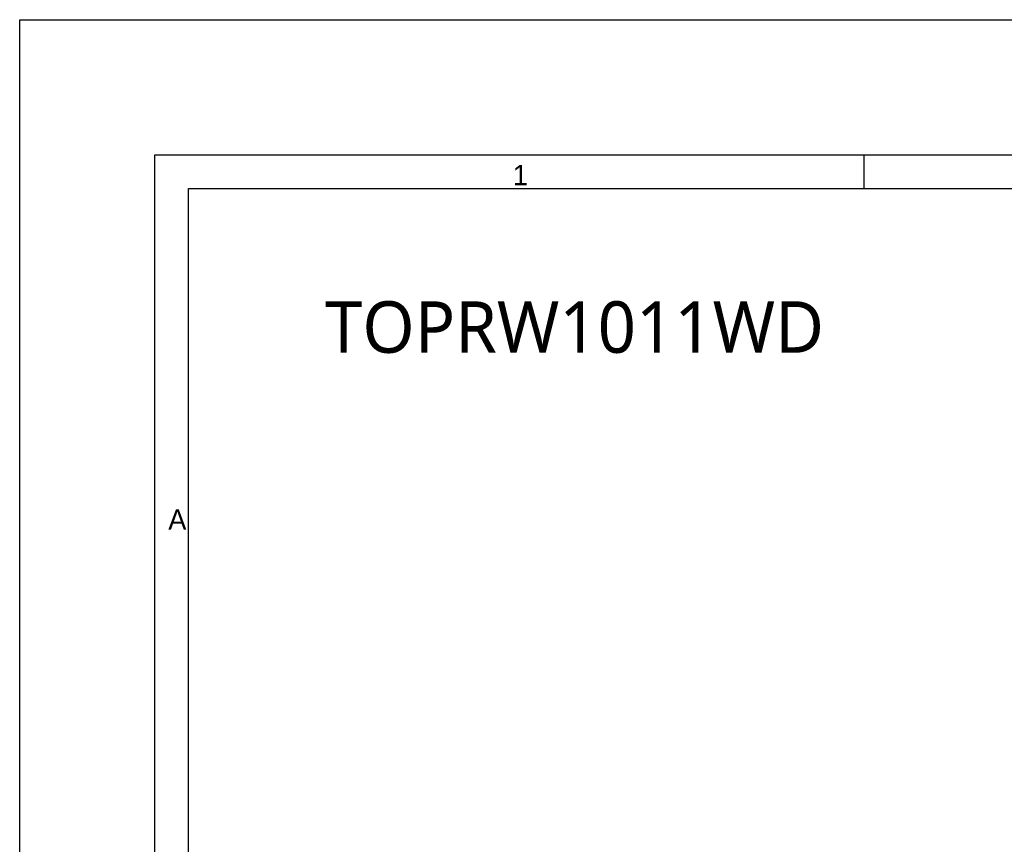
# Model space of a CAD drawing. Header units: inches. Extents: x 0 to 58.5, y 0 to 41.3.
# Tile 5 of 22: x 0 to 14.3, y 29.3 to 41.3. Entities that reach past the tile are written whole.
import ezdxf

# ---------------------------------------------------------------- set-up
doc = ezdxf.new("R2010")
doc.units = ezdxf.units.IN
doc.header["$LTSCALE"] = 3.215551
doc.header["$MEASUREMENT"] = 0
doc.layers.add('3D-TOPRW1010WD-FORMAT', color=7, linetype='CONTINUOUS')
doc.layers.add('3D-TOPRW1010WD-TEXT', color=7, linetype='CONTINUOUS')
doc.styles.add('TEXTSTYLE_2', font='gothic.ttf')
doc.styles.add('TEXTSTYLE_3', font='malgun.ttf')

msp = doc.modelspace()

# ---------------------------------------------------------------- linework, layer by layer
at = {"layer": '3D-TOPRW1010WD-FORMAT', "color": 7, "linetype": 'CONTINUOUS'}
for p, q in [((0, 0), (0, 41.338583)), ((0, 41.338583), (58.464567, 41.338583)), ((1.968504, 1.968504), (1.968504, 39.370079)), ((1.968504, 39.370079), (56.496063, 39.370079)), ((12.30315, 38.877953), (12.30315, 39.370079)), ((2.46063, 2.46063), (2.46063, 38.877953)), ((2.46063, 38.877953), (56.003937, 38.877953))]:
    msp.add_line(p, q, dxfattribs=at)

# ---------------------------------------------------------------- texts
at = {"layer": '3D-TOPRW1010WD-FORMAT', "color": 7, "linetype": 'CONTINUOUS', "char_height": 0.295276, "attachment_point": 1, "line_spacing_factor": 0.9, "style": 'TEXTSTYLE_2'}
for s, insert, width in [('1', (7.185039, 39.222441), 0.22637795), ('A', (2.165354, 34.202756), 0.27012248)]:
    msp.add_mtext(s, dxfattribs=dict(at, insert=insert, width=width))
at = {"layer": '3D-TOPRW1010WD-TEXT', "color": 2, "linetype": 'CONTINUOUS', "insert": (4.449523, 37.234144), "char_height": 0.75, "width": 7.62777778, "attachment_point": 1, "line_spacing_factor": 0.9, "style": 'TEXTSTYLE_3'}
msp.add_mtext('TOPRW1011WD', dxfattribs=at)

doc.saveas('drawing.dxf')
